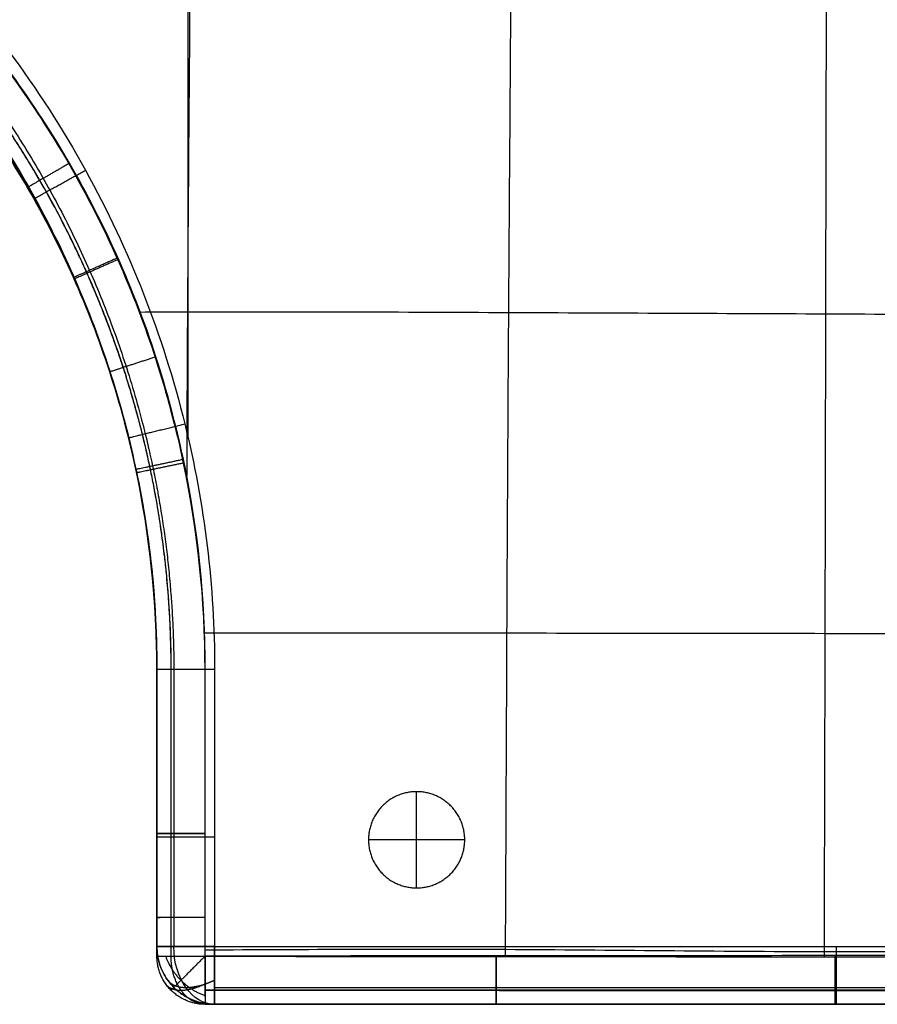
# Model space of a CAD drawing. Header units: millimetres. Extents: x 1391 to 4391, y -7600 to -6096.
# Tile 22 of 39: x 3500 to 3945, y -7600 to -7088. Entities that reach past the tile are written whole.
import ezdxf

# ---------------------------------------------------------------- set-up
doc = ezdxf.new("R2010")
doc.units = ezdxf.units.MM
doc.layers.add('COMPO2', color=9, linetype='Continuous', true_color=0x808080)

msp = doc.modelspace()

# ---------------------------------------------------------------- linework, layer by layer
at = {"layer": 'COMPO2'}
for p, q in [((3587.02, -6249.52, -544.46), (3587.02, -7304.23, -544.46)), ((3587.02, -6249.52, -722.56), (3587.02, -7304.23, -722.56)), ((3514.58, -7194.74, -378.3), (3514.58, -7194.74, -513.37)), ((3556.76, -7306.94, -378.32), (3556.76, -7306.94, -513.4)), ((3571.02, -7425.52, -378.42), (3571.02, -7425.52, -513.49)), ((3705.93, -7539.04, -722.54), (3705.93, -7489.04, -722.54)), ((3705.93, -7539.04, -767.54), (3705.93, -7489.04, -767.54)), ((3571.02, -7510.79, -378.49), (3571.02, -7510.79, -513.56)), ((3730.93, -7514.04, -722.54), (3680.93, -7514.04, -722.54)), ((3730.93, -7514.04, -767.54), (3680.93, -7514.04, -767.54)), ((3571.03, -7554.34, -378.53), (3571.03, -7554.34, -513.61)), ((3601.02, -7569.52, -544.46), (4247.02, -7569.52, -544.46)), ((3601.02, -7569.52, -722.56), (4247.02, -7569.52, -722.56)), ((3747.28, -7599.52, -378.38), (3747.28, -7599.52, -513.45)), ((3923.27, -7599.52, -378.24), (3923.27, -7599.52, -513.31))]:
    msp.add_line(p, q, dxfattribs=at)
at = {"layer": 'COMPO2', "extrusion": (0, -1, 0)}
for centre, start, end in [((3601.02, -574.46, 7569.52), 90, 180), ((3601.02, -692.56, 7569.52), 180, 270)]:
    msp.add_arc(centre, 30, start, end, dxfattribs=at)
at = {"layer": 'COMPO2', "extrusion": (-0.707107, 0, -0.707107)}
msp.add_arc((7569.52, -2952.51, -2140.1), 30, 0, 90, dxfattribs=at)
at = {"layer": 'COMPO2', "extrusion": (0.707107, 0, -0.707107)}
msp.add_arc((-7569.52, 2056.59, 3036.02), 30, 180, 270, dxfattribs=at)
at = {"layer": 'COMPO2', "extrusion": (0.503912, -0.701531, -0.503912)}
msp.add_arc((-1491.32, 3660.42, 7414.33), 30, 109.8951, 180.0032, dxfattribs=at)
at = {"layer": 'COMPO2', "extrusion": (0.503912, -0.701531, 0.503912)}
msp.add_arc((-1491.32, -4754.82, 6775.86), 30, 179.9968, 250.1049, dxfattribs=at)
at = {"layer": 'COMPO2'}
for points, knots in [([(3588.28, -6244.23, -347.39), (3588.28, -6246, -347.36), (3588.5, -6308.7, -346.46), (3588.64, -6412.89, -345.14), (3588.95, -6574.84, -343.92), (3589.25, -6740.51, -343.73), (3588.94, -6907.57, -344.57), (3588.23, -7074.5, -346.05), (3586.94, -7212.79, -347.12), (3586.58, -7297.98, -347.42), (3586.48, -7327.02, -347.49)], [3791.32162, 3791.32162, 3791.32162, 3791.32162, 3796.112041, 3961.852613, 4127.593184, 4293.333755, 4459.074326, 4624.814897, 4790.555468, 4876.829471, 4876.829471, 4876.829471, 4876.829471]), ([(3588.28, -6244.81, -544.14), (3588.29, -6246.39, -544.12), (3588.5, -6308.86, -543.22), (3588.64, -6412.89, -541.9), (3588.95, -6574.84, -540.68), (3589.25, -6740.51, -540.49), (3588.94, -6907.57, -541.33), (3588.23, -7074.5, -542.81), (3586.95, -7212.06, -543.87), (3586.59, -7296.5, -544.17), (3586.49, -7324.8, -544.25)], [3791.849102, 3791.849102, 3791.849102, 3791.849102, 3796.112041, 3961.852613, 4127.593184, 4293.333755, 4459.074326, 4624.814897, 4790.555468, 4874.631162, 4874.631162, 4874.631162, 4874.631162]), ([(3754.2, -6244.16, -347.31), (3754.21, -6245.61, -347.29), (3754.42, -6305.42, -346.24), (3754.68, -6412.04, -344.59), (3755.24, -6576.41, -342.99), (3755.66, -6741.98, -342.38), (3755.52, -6908.45, -342.68), (3754.85, -7074.64, -343.7), (3753.53, -7239.61, -344.99), (3752.66, -7408.1, -346.18), (3752.21, -7516.17, -347.01), (3751.93, -7573.5, -347.52), (3751.92, -7574.7, -347.53)], [3792.029765, 3792.029765, 3792.029765, 3792.029765, 3796.112041, 3961.852613, 4127.593184, 4293.333755, 4459.074326, 4624.814897, 4790.555468, 4956.296039, 5122.03661, 5125.559298, 5125.559298, 5125.559298, 5125.559298]), ([(3754.21, -6244.88, -544.06), (3754.21, -6246.08, -544.04), (3754.42, -6305.63, -543), (3754.68, -6412.04, -541.35), (3755.24, -6576.41, -539.75), (3755.66, -6741.98, -539.13), (3755.52, -6908.45, -539.44), (3754.85, -7074.64, -540.46), (3753.53, -7239.61, -541.75), (3752.66, -7408.1, -542.94), (3752.21, -7516.05, -543.77), (3751.93, -7573.27, -544.28), (3751.92, -7574.34, -544.29)], [3792.702194, 3792.702194, 3792.702194, 3792.702194, 3796.112041, 3961.852613, 4127.593184, 4293.333755, 4459.074326, 4624.814897, 4790.555468, 4956.296039, 5122.03661, 5125.207549, 5125.207549, 5125.207549, 5125.207549]), ([(3919.82, -6244.16, -347.3), (3919.82, -6245.03, -347.29), (3919.77, -6301.84, -346.29), (3919.7, -6411.56, -344.65), (3919.43, -6578.39, -343.03), (3919.23, -6743.58, -342.2), (3918.94, -6909.51, -342.06), (3918.67, -7075.39, -342.55), (3918.29, -7240.61, -343.62), (3918.01, -7407.52, -345.22), (3917.7, -7517.27, -346.61), (3917.55, -7573.96, -347.39), (3917.55, -7574.8, -347.4)], [3793.551845, 3793.551845, 3793.551845, 3793.551845, 3796.112041, 3961.852613, 4127.593184, 4293.333755, 4459.074326, 4624.814897, 4790.555468, 4956.296039, 5122.03661, 5124.512507, 5124.512507, 5124.512507, 5124.512507]), ([(3919.82, -6244.88, -544.05), (3919.81, -6245.5, -544.04), (3919.77, -6302.07, -543.05), (3919.7, -6411.56, -541.41), (3919.43, -6578.39, -539.79), (3919.23, -6743.58, -538.96), (3918.94, -6909.51, -538.81), (3918.67, -7075.39, -539.31), (3918.29, -7240.61, -540.38), (3918.01, -7407.52, -541.98), (3917.7, -7517.09, -543.37), (3917.56, -7573.59, -544.14), (3917.55, -7574.24, -544.15)], [3794.25363, 3794.25363, 3794.25363, 3794.25363, 3796.112041, 3961.852613, 4127.593184, 4293.333755, 4459.074326, 4624.814897, 4790.555468, 4956.296039, 5122.03661, 5123.96244, 5123.96244, 5123.96244, 5123.96244]), ([(3071.96, -6885.49, -544.46), (3114.78, -6886.38, -544.46), (3204.67, -6899.21, -544.46), (3334.54, -6953.11, -544.46), (3450.79, -7043.33, -544.46), (3538.68, -7161.34, -544.46), (3590.01, -7292.35, -544.46), (3601.03, -7382.59, -544.46), (3601.02, -7425.52, -544.46)], [0.33436, 0.33436, 0.33436, 0.33436, 128.818731, 270.791327, 418.519785, 566.241664, 708.197268, 836.995345, 836.995345, 836.995345, 836.995345]), ([(3071.96, -6885.49, -722.56), (3114.78, -6886.38, -722.56), (3204.67, -6899.21, -722.56), (3334.54, -6953.11, -722.56), (3450.79, -7043.33, -722.56), (3538.68, -7161.34, -722.56), (3590.01, -7292.35, -722.56), (3601.03, -7382.59, -722.56), (3601.02, -7425.52, -722.56)], [0.33436, 0.33436, 0.33436, 0.33436, 128.818731, 270.791327, 418.519785, 566.241664, 708.197268, 836.995345, 836.995345, 836.995345, 836.995345]), ([(2922.01, -6900.53, -347.74), (2924.26, -6900.53, -347.74), (2926.5, -6900.53, -347.74), (2928.74, -6900.53, -347.74), (2933.88, -6900.54, -347.73), (2939.02, -6900.54, -347.73), (2944.15, -6900.54, -347.73), (2983.7, -6900.55, -347.71), (3023.24, -6900.56, -347.7), (3062.77, -6900.57, -347.69), (3067.8, -6900.58, -347.68), (3072.83, -6900.56, -347.68), (3077.85, -6900.62, -347.68), (3095.75, -6900.86, -347.67), (3147.87, -6904.23, -347.65), (3235.44, -6923.22, -347.61), (3334.67, -6967.22, -347.54), (3424.42, -7032.39, -347.49), (3486.06, -7100.78, -347.45), (3526.25, -7162.56, -347.45), (3559.93, -7228.63, -347.47), (3588.26, -7316.45, -347.48), (3595.84, -7389.55, -347.54), (3595.87, -7425.54, -347.57)], [24.994719, 24.994719, 24.994719, 24.994719, 31.725976, 31.725976, 31.725976, 47.132861, 47.132861, 47.132861, 165.755729, 165.755729, 165.755729, 180.837834, 180.837834, 180.837834, 234.546678, 337.318829, 448.445631, 558.437349, 668.383522, 723.250397, 779.322749, 890.641932, 998.662915, 998.662915, 998.662915, 998.662915]), ([(3596.17, -7425.5, -544.33), (3596.2, -7388.83, -544.29), (3590.44, -7333.76, -544.24), (3571.41, -7262.7, -544.23), (3545.02, -7194.03, -544.21), (3498.84, -7114.19, -544.2), (3424.74, -7032.06, -544.25), (3350.12, -6977.99, -544.29), (3284.59, -6944.71, -544.33), (3218.19, -6919.31, -544.37), (3148.56, -6904.14, -544.4), (3096.1, -6900.74, -544.43), (3077.88, -6900.51, -544.44), (3072.85, -6900.44, -544.44), (3067.82, -6900.47, -544.44), (3062.79, -6900.47, -544.44), (3023.25, -6900.48, -544.46), (2983.71, -6900.49, -544.47), (2944.17, -6900.5, -544.49), (2939.03, -6900.5, -544.49), (2933.9, -6900.51, -544.49), (2928.76, -6900.51, -544.5), (2926.52, -6900.51, -544.5), (2924.28, -6900.51, -544.5), (2922.03, -6900.51, -544.5)], [0.004344, 0.004344, 0.004344, 0.004344, 109.991459, 165.148667, 220.328751, 330.284579, 440.229838, 550.222449, 605.112369, 660.358849, 763.143205, 817.829427, 817.829427, 817.829427, 832.911531, 832.911531, 832.911531, 951.534399, 951.534399, 951.534399, 966.941285, 966.941285, 966.941285, 973.672529, 973.672529, 973.672529, 973.672529]), ([(2922.02, -6925.52, -446.14), (2924.27, -6925.52, -446.14), (2926.51, -6925.52, -446.13), (2933.89, -6925.52, -446.13), (2939.02, -6925.52, -446.13), (2949.23, -6925.52, -446.13), (2954.3, -6925.52, -446.13), (2969.36, -6925.52, -446.13), (2979.34, -6925.52, -446.13), (2999.16, -6925.52, -446.13), (3009, -6925.52, -446.13), (3028.61, -6925.52, -446.13), (3038.37, -6925.52, -446.13), (3053.02, -6925.52, -446.13), (3057.9, -6925.52, -446.13), (3067.7, -6925.52, -446.13), (3072.62, -6925.5, -446.13), (3097.44, -6925.82, -446.13), (3117.15, -6927.26, -446.13), (3176.81, -6935.18, -446.13), (3215.88, -6945.27, -446.13), (3290.58, -6974.53, -446.13), (3325.78, -6993.43, -446.13), (3391.18, -7039.4, -446.13), (3421.02, -7066.21, -446.13), (3473.59, -7126.32, -446.12), (3496.18, -7159.37, -446.13), (3533.07, -7230.29, -446.13), (3547.26, -7268.01, -446.13), (3566.22, -7345.73, -446.12), (3571.02, -7385.59, -446.13), (3571.02, -7425.52, -446.13)], [7598.975496, 7598.975496, 7598.975496, 7598.975496, 7605.698658, 7605.698658, 7621.091915, 7621.091915, 7636.288655, 7636.288655, 7666.210775, 7666.210775, 7695.701401, 7695.701401, 7724.965723, 7724.965723, 7739.598469, 7739.598469, 7754.340237, 7754.340237, 7813.987342, 7813.987342, 7934.680821, 7934.680821, 8054.410953, 8054.410953, 8174.234232, 8174.234232, 8293.693282, 8293.693282, 8413.766765, 8413.766765, 8533.398163, 8533.398163, 8533.398163, 8533.398163]), ([(2922.02, -6925.52, -378.58), (2924.27, -6925.52, -378.58), (2926.51, -6925.52, -378.58), (2928.75, -6925.52, -378.58), (2933.89, -6925.52, -378.58), (2939.02, -6925.52, -378.57), (2944.16, -6925.52, -378.57), (2983.7, -6925.52, -378.55), (3023.24, -6925.52, -378.55), (3062.78, -6925.52, -378.53), (3067.89, -6925.52, -378.52), (3072.79, -6925.5, -378.52), (3077.54, -6925.56, -378.52), (3094.59, -6925.79, -378.51), (3144.23, -6928.97, -378.49), (3227.66, -6947.03, -378.45), (3322.2, -6988.9, -378.38), (3407.74, -7050.95, -378.33), (3466.49, -7116.1, -378.29), (3504.78, -7174.96, -378.29), (3536.86, -7237.91, -378.31), (3563.84, -7321.59, -378.32), (3571.02, -7391.23, -378.38), (3571.02, -7425.52, -378.42)], [24.994719, 24.994719, 24.994719, 24.994719, 31.725976, 31.725976, 31.725976, 47.132861, 47.132861, 47.132861, 165.755729, 165.755729, 165.755729, 180.837834, 180.837834, 180.837834, 234.546678, 337.318829, 448.445631, 558.437349, 668.383522, 723.250397, 779.322749, 890.641932, 998.662915, 998.662915, 998.662915, 998.662915]), ([(3571.02, -7425.52, -513.49), (3571.02, -7390.61, -513.45), (3565.51, -7338.17, -513.4), (3547.36, -7270.53, -513.39), (3522.23, -7205.16, -513.37), (3478.27, -7129.16, -513.36), (3407.74, -7050.96, -513.41), (3336.73, -6999.44, -513.45), (3274.36, -6967.73, -513.49), (3211.14, -6943.52, -513.53), (3144.85, -6929.05, -513.56), (3094.9, -6925.79, -513.59), (3077.54, -6925.56, -513.6), (3072.79, -6925.5, -513.6), (3067.89, -6925.52, -513.6), (3062.78, -6925.52, -513.6), (3023.24, -6925.52, -513.62), (2983.7, -6925.52, -513.63), (2944.16, -6925.52, -513.65), (2939.02, -6925.52, -513.65), (2933.89, -6925.52, -513.65), (2928.75, -6925.52, -513.65), (2926.51, -6925.52, -513.66), (2924.27, -6925.52, -513.66), (2922.02, -6925.52, -513.66)], [0.004344, 0.004344, 0.004344, 0.004344, 109.991459, 165.148667, 220.328751, 330.284579, 440.229838, 550.222449, 605.112369, 660.358849, 763.143205, 817.829427, 817.829427, 817.829427, 832.911531, 832.911531, 832.911531, 951.534399, 951.534399, 951.534399, 966.941285, 966.941285, 966.941285, 973.672529, 973.672529, 973.672529, 973.672529]), ([(4252.39, -7241.38, -347.29), (4250.1, -7241.37, -347.25), (4185.35, -7241.29, -346.06), (4080.4, -7241.72, -344.31), (3918.88, -7240.85, -343.29), (3753.96, -7240.23, -344.8), (3634.28, -7239.63, -346.62), (3570.21, -7239.93, -347.37), (3561.88, -7239.97, -347.47)], [-2414.119532, -2414.119532, -2414.119532, -2414.119532, -2408.082032, -2242.203735, -2076.325438, -1910.44714, -1744.568843, -1719.773147, -1719.773147, -1719.773147, -1719.773147]), ([(4251.65, -7241.38, -544.04), (4249.61, -7241.37, -544), (4185.15, -7241.29, -542.82), (4080.4, -7241.72, -541.07), (3918.88, -7240.85, -540.05), (3753.96, -7240.23, -541.56), (3634.46, -7239.63, -543.38), (3570.56, -7239.93, -544.13), (3562.41, -7239.97, -544.22)], [-2413.463452, -2413.463452, -2413.463452, -2413.463452, -2408.082032, -2242.203735, -2076.325438, -1910.44714, -1744.568843, -1720.292371, -1720.292371, -1720.292371, -1720.292371]), ([(4252.26, -7407.76, -347.45), (4250.3, -7407.75, -347.43), (4188.29, -7407.64, -346.7), (4082.89, -7407.52, -345.63), (3918.01, -7406.84, -345.01), (3756.03, -7406.74, -346.07), (3648, -7406.72, -347.13), (3595.52, -7406.65, -347.56)], [-2413.461739, -2413.461739, -2413.461739, -2413.461739, -2408.082032, -2242.203735, -2076.325438, -1910.44714, -1753.781846, -1753.781846, -1753.781846, -1753.781846]), ([(4251.78, -7407.76, -544.21), (4249.98, -7407.75, -544.19), (4188.15, -7407.64, -543.46), (4082.89, -7407.52, -542.39), (3918.01, -7406.84, -541.77), (3756.14, -7406.74, -542.83), (3648.22, -7406.72, -543.89), (3595.85, -7406.65, -544.31)], [-2413.022331, -2413.022331, -2413.022331, -2413.022331, -2408.082032, -2242.203735, -2076.325438, -1910.44714, -1754.112655, -1754.112655, -1754.112655, -1754.112655]), ([(3571.02, -7425.52, -378.42), (3571.02, -7453.94, -378.45), (3571.02, -7482.37, -378.46), (3571.02, -7510.79, -378.49), (3571.02, -7525.31, -378.5), (3571.02, -7539.82, -378.51), (3571.03, -7554.34, -378.53), (3571.03, -7561.06, -378.54), (3571.03, -7567.79, -378.55), (3571.02, -7574.52, -378.56)], [0.004294, 0.004294, 0.004294, 0.004294, 85.272504, 85.272504, 85.272504, 128.817901, 128.817901, 128.817901, 149.004334, 149.004334, 149.004334, 149.004334]), ([(3571.02, -7574.52, -513.64), (3571.03, -7567.79, -513.62), (3571.03, -7561.06, -513.62), (3571.03, -7554.34, -513.61), (3571.02, -7539.82, -513.59), (3571.02, -7525.31, -513.57), (3571.02, -7510.79, -513.56), (3571.02, -7482.37, -513.54), (3571.02, -7453.94, -513.52), (3571.02, -7425.52, -513.49)], [25.021526, 25.021526, 25.021526, 25.021526, 45.207981, 45.207981, 45.207981, 88.753378, 88.753378, 88.753378, 174.021589, 174.021589, 174.021589, 174.021589]), ([(3571.02, -7425.52, -446.13), (3571.02, -7453.94, -446.14), (3571.02, -7482.37, -446.13), (3571.02, -7525.3, -446.13), (3571.02, -7539.82, -446.12), (3571.03, -7561.06, -446.13), (3571.03, -7567.79, -446.13), (3571.02, -7574.52, -446.14)], [3251.738872, 3251.738872, 3251.738872, 3251.738872, 3341.055378, 3341.055378, 3386.669779, 3386.669779, 3407.809686, 3407.809686, 3407.809686, 3407.809686]), ([(3595.87, -7425.54, -347.57), (3595.89, -7453.96, -347.6), (3595.91, -7482.38, -347.62), (3595.94, -7510.81, -347.64), (3595.95, -7525.32, -347.66), (3595.96, -7539.84, -347.67), (3595.98, -7554.36, -347.69), (3595.98, -7561.09, -347.7), (3595.99, -7567.82, -347.71), (3595.99, -7574.55, -347.72)], [0.004294, 0.004294, 0.004294, 0.004294, 85.272504, 85.272504, 85.272504, 128.817901, 128.817901, 128.817901, 149.004334, 149.004334, 149.004334, 149.004334]), ([(3596.06, -7574.49, -544.48), (3596.06, -7567.76, -544.47), (3596.07, -7561.04, -544.46), (3596.07, -7554.31, -544.45), (3596.09, -7539.8, -544.43), (3596.09, -7525.29, -544.42), (3596.11, -7510.77, -544.4), (3596.13, -7482.35, -544.38), (3596.15, -7453.93, -544.36), (3596.17, -7425.5, -544.33)], [25.021526, 25.021526, 25.021526, 25.021526, 45.207981, 45.207981, 45.207981, 88.753378, 88.753378, 88.753378, 174.021589, 174.021589, 174.021589, 174.021589]), ([(4252.06, -7572.5, -347.7), (4250.86, -7572.48, -347.7), (4191.81, -7571.66, -347.57), (4085.39, -7571.39, -347.43), (3916.93, -7572.95, -347.32), (3755.59, -7570.64, -347.49), (3647.99, -7571.11, -347.62), (3595.99, -7571.4, -347.71)], [-2411.530999, -2411.530999, -2411.530999, -2411.530999, -2408.082032, -2242.203735, -2076.325438, -1910.44714, -1754.667299, -1754.667299, -1754.667299, -1754.667299]), ([(4251.97, -7572.5, -544.46), (4250.8, -7572.48, -544.46), (4191.79, -7571.66, -544.32), (4085.39, -7571.39, -544.19), (3916.93, -7572.95, -544.08), (3755.61, -7570.64, -544.25), (3648.03, -7571.11, -544.38), (3596.06, -7571.4, -544.47)], [-2411.445965, -2411.445965, -2411.445965, -2411.445965, -2408.082032, -2242.203735, -2076.325438, -1910.44714, -1754.735049, -1754.735049, -1754.735049, -1754.735049]), ([(3595.99, -7574.55, -347.72), (3646.42, -7574.6, -347.64), (3696.84, -7574.65, -347.59), (3747.26, -7574.7, -347.53), (3805.92, -7574.75, -347.48), (3864.59, -7574.79, -347.41), (3923.27, -7574.8, -347.4), (3982.1, -7574.81, -347.39), (4040.93, -7574.78, -347.44), (4099.76, -7574.73, -347.49), (4128.6, -7574.71, -347.52), (4157.45, -7574.68, -347.55), (4186.29, -7574.65, -347.59), (4201.09, -7574.63, -347.61), (4215.89, -7574.61, -347.63), (4230.7, -7574.59, -347.66), (4237.82, -7574.58, -347.67), (4244.94, -7574.57, -347.69), (4252.06, -7574.56, -347.7)], [24.987565, 24.987565, 24.987565, 24.987565, 176.240511, 176.240511, 176.240511, 352.231829, 352.231829, 352.231829, 528.702175, 528.702175, 528.702175, 615.226414, 615.226414, 615.226414, 659.622512, 659.622512, 659.622512, 680.982791, 680.982791, 680.982791, 680.982791]), ([(4251.98, -7574.48, -544.46), (4244.86, -7574.47, -544.45), (4237.74, -7574.46, -544.43), (4230.62, -7574.45, -544.42), (4215.83, -7574.43, -544.39), (4201.03, -7574.41, -544.37), (4186.23, -7574.4, -544.35), (4157.4, -7574.36, -544.31), (4128.56, -7574.33, -544.27), (4099.72, -7574.31, -544.25), (4040.9, -7574.26, -544.19), (3982.08, -7574.23, -544.14), (3923.27, -7574.24, -544.15), (3864.62, -7574.25, -544.16), (3805.96, -7574.29, -544.23), (3747.3, -7574.35, -544.29), (3696.88, -7574.39, -544.34), (3646.47, -7574.45, -544.4), (3596.06, -7574.49, -544.48)], [25.016756, 25.016756, 25.016756, 25.016756, 46.377041, 46.377041, 46.377041, 90.77314, 90.77314, 90.77314, 177.29738, 177.29738, 177.29738, 353.767727, 353.767727, 353.767727, 529.759046, 529.759046, 529.759046, 681.011935, 681.011935, 681.011935, 681.011935]), ([(3596.02, -7599.52, -378.56), (3646.44, -7599.52, -378.48), (3696.86, -7599.52, -378.43), (3747.28, -7599.52, -378.38), (3805.94, -7599.52, -378.32), (3864.6, -7599.52, -378.25), (3923.27, -7599.52, -378.24), (3982.09, -7599.52, -378.23), (4040.92, -7599.52, -378.28), (4099.74, -7599.52, -378.33), (4128.58, -7599.52, -378.36), (4157.42, -7599.52, -378.39), (4186.26, -7599.52, -378.43), (4201.06, -7599.52, -378.45), (4215.86, -7599.52, -378.48), (4230.66, -7599.52, -378.5), (4237.78, -7599.52, -378.52), (4244.9, -7599.52, -378.53), (4252.02, -7599.52, -378.54)], [24.987565, 24.987565, 24.987565, 24.987565, 176.240511, 176.240511, 176.240511, 352.231829, 352.231829, 352.231829, 528.702175, 528.702175, 528.702175, 615.226414, 615.226414, 615.226414, 659.622512, 659.622512, 659.622512, 680.982791, 680.982791, 680.982791, 680.982791]), ([(4252.02, -7599.52, -513.62), (4244.9, -7599.52, -513.61), (4237.78, -7599.52, -513.59), (4230.66, -7599.52, -513.58), (4215.86, -7599.52, -513.55), (4201.06, -7599.52, -513.53), (4186.26, -7599.52, -513.51), (4157.42, -7599.52, -513.47), (4128.58, -7599.52, -513.43), (4099.74, -7599.52, -513.41), (4040.92, -7599.52, -513.35), (3982.09, -7599.52, -513.3), (3923.27, -7599.52, -513.31), (3864.6, -7599.52, -513.32), (3805.94, -7599.52, -513.39), (3747.28, -7599.52, -513.45), (3696.86, -7599.52, -513.5), (3646.44, -7599.52, -513.56), (3596.02, -7599.52, -513.64)], [25.016756, 25.016756, 25.016756, 25.016756, 46.377041, 46.377041, 46.377041, 90.77314, 90.77314, 90.77314, 177.29738, 177.29738, 177.29738, 353.767727, 353.767727, 353.767727, 529.759046, 529.759046, 529.759046, 681.011935, 681.011935, 681.011935, 681.011935]), ([(3596.02, -7599.52, -446.14), (3646.44, -7599.52, -446.12), (3696.86, -7599.52, -446.13), (3805.94, -7599.52, -446.14), (3864.6, -7599.52, -446.12), (3982.09, -7599.52, -446.12), (4040.92, -7599.52, -446.14), (4128.58, -7599.52, -446.13), (4157.42, -7599.52, -446.13), (4193.61, -7599.52, -446.13), (4200.95, -7599.52, -446.13), (4215.75, -7599.52, -446.13), (4223.2, -7599.52, -446.13), (4237.78, -7599.52, -446.13), (4244.9, -7599.52, -446.13), (4252.02, -7599.52, -446.14)], [3459.002441, 3459.002441, 3459.002441, 3459.002441, 3610.255288, 3610.255288, 3786.246802, 3786.246802, 3962.716809, 3962.716809, 4049.241065, 4049.241065, 4071.267973, 4071.267973, 4093.63716, 4093.63716, 4114.99763, 4114.99763, 4114.99763, 4114.99763])]:
    msp.add_open_spline(points, degree=3, knots=knots, dxfattribs=at)
for points, weights, degree, knots in [([(3071.52, -6906.7, -553.24), (3112.63, -6907.55, -553.24), (3198.95, -6919.87, -553.24), (3323.72, -6971.65, -553.24), (3435.45, -7058.36, -553.24), (3519.92, -7171.79, -553.24), (3569.24, -7297.65, -553.24), (3579.81, -7384.31, -553.24), (3579.81, -7425.52, -553.24)], [0.853553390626, 0.853553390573, 0.853553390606, 0.853553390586, 0.853553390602, 0.853553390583, 0.853553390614, 0.853553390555, 0.853553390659], 3, [0.33436, 0.33436, 0.33436, 0.33436, 128.818731, 270.791327, 418.519785, 566.241664, 708.197268, 836.995345, 836.995345, 836.995345, 836.995345]), ([(3071.52, -6906.7, -713.78), (3112.63, -6907.55, -713.78), (3198.95, -6919.87, -713.78), (3323.72, -6971.65, -713.78), (3435.45, -7058.36, -713.78), (3519.92, -7171.79, -713.78), (3569.24, -7297.65, -713.78), (3579.81, -7384.31, -713.78), (3579.81, -7425.52, -713.78)], [0.853553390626, 0.853553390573, 0.853553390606, 0.853553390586, 0.853553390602, 0.853553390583, 0.853553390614, 0.853553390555, 0.853553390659], 3, [0.33436, 0.33436, 0.33436, 0.33436, 128.818731, 270.791327, 418.519785, 566.241664, 708.197268, 836.995345, 836.995345, 836.995345, 836.995345]), ([(2922.01, -6918.2, -356.78), (2924.26, -6918.2, -356.78), (2926.5, -6918.2, -356.78), (2928.75, -6918.2, -356.78), (2933.88, -6918.2, -356.77), (2939.02, -6918.2, -356.77), (2944.15, -6918.2, -356.77), (2983.69, -6918.21, -356.76), (3023.23, -6918.21, -356.76), (3062.78, -6918.22, -356.74), (3067.86, -6918.22, -356.74), (3072.8, -6918.2, -356.74), (3077.63, -6918.26, -356.74), (3094.92, -6918.49, -356.73), (3145.28, -6921.73, -356.72), (3229.92, -6940.06, -356.69), (3325.83, -6982.55, -356.65), (3412.61, -7045.52, -356.62), (3472.21, -7111.61, -356.59), (3511.06, -7171.33, -356.59), (3543.61, -7235.2, -356.61), (3570.98, -7320.1, -356.61), (3578.28, -7390.75, -356.65), (3578.29, -7425.54, -356.67)], [0.853637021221, 0.853641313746, 0.853645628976, 0.853649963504, 0.853659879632, 0.853669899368, 0.853680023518, 0.853757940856, 0.853842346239, 0.853932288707, 0.853943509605, 0.853955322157, 0.853967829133, 0.854012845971, 0.854145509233, 0.854417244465, 0.854783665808, 0.855139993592, 0.855325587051, 0.855356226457, 0.855316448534, 0.855137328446, 0.854823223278, 0.854623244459], 3, [24.994719, 24.994719, 24.994719, 24.994719, 31.725976, 31.725976, 31.725976, 47.132861, 47.132861, 47.132861, 165.755729, 165.755729, 165.755729, 180.837834, 180.837834, 180.837834, 234.546678, 337.318829, 448.445631, 558.437349, 668.383522, 723.250397, 779.322749, 890.641932, 998.662915, 998.662915, 998.662915, 998.662915]), ([(3578.4, -7425.51, -535.36), (3578.41, -7390.07, -535.34), (3572.82, -7336.87, -535.3), (3554.42, -7268.23, -535.3), (3528.92, -7201.89, -535.29), (3484.31, -7124.77, -535.28), (3412.74, -7045.42, -535.31), (3340.67, -6993.15, -535.33), (3277.36, -6960.98, -535.36), (3213.22, -6936.42, -535.39), (3145.95, -6921.75, -535.41), (3095.25, -6918.45, -535.42), (3077.64, -6918.22, -535.43), (3072.81, -6918.16, -535.43), (3067.87, -6918.18, -535.43), (3062.79, -6918.18, -535.44), (3023.25, -6918.18, -535.45), (2983.71, -6918.19, -535.45), (2944.17, -6918.19, -535.46), (2939.03, -6918.19, -535.46), (2933.89, -6918.19, -535.47), (2928.76, -6918.19, -535.47), (2926.52, -6918.19, -535.47), (2924.27, -6918.19, -535.47), (2922.03, -6918.19, -535.47)], [0.852479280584, 0.852277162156, 0.852030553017, 0.851852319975, 0.851737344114, 0.851735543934, 0.851953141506, 0.852261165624, 0.852500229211, 0.852746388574, 0.852954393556, 0.853094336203, 0.853138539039, 0.853151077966, 0.853162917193, 0.853174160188, 0.853264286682, 0.853348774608, 0.853426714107, 0.853436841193, 0.853446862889, 0.85345678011, 0.853461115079, 0.853465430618, 0.853469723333], 3, [0.004344, 0.004344, 0.004344, 0.004344, 109.991459, 165.148667, 220.328751, 330.284579, 440.229838, 550.222449, 605.112369, 660.358849, 763.143205, 817.829427, 817.829427, 817.829427, 832.911531, 832.911531, 832.911531, 951.534399, 951.534399, 951.534399, 966.941285, 966.941285, 966.941285, 973.672529, 973.672529, 973.672529, 973.672529]), ([(3578.29, -7425.54, -356.67), (3578.3, -7453.96, -356.69), (3578.31, -7482.38, -356.7), (3578.31, -7510.8, -356.71), (3578.32, -7525.32, -356.72), (3578.33, -7539.84, -356.73), (3578.33, -7554.35, -356.74), (3578.33, -7561.08, -356.75), (3578.33, -7567.81, -356.76), (3578.34, -7574.54, -356.76)], [0.85462324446, 0.854478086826, 0.854318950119, 0.854153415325, 0.854068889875, 0.853982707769, 0.853895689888, 0.853855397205, 0.853814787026, 0.853774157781], 3, [0.004294, 0.004294, 0.004294, 0.004294, 85.272504, 85.272504, 85.272504, 128.817901, 128.817901, 128.817901, 149.004334, 149.004334, 149.004334, 149.004334]), ([(3578.36, -7574.5, -535.46), (3578.36, -7567.77, -535.45), (3578.36, -7561.04, -535.44), (3578.36, -7554.32, -535.44), (3578.37, -7539.8, -535.42), (3578.37, -7525.29, -535.41), (3578.37, -7510.78, -535.41), (3578.38, -7482.35, -535.39), (3578.39, -7453.93, -535.39), (3578.4, -7425.51, -535.36)], [0.853332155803, 0.853291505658, 0.853250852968, 0.853210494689, 0.853123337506, 0.853036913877, 0.85295204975, 0.852785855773, 0.852625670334, 0.852479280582], 3, [25.021526, 25.021526, 25.021526, 25.021526, 45.207981, 45.207981, 45.207981, 88.753378, 88.753378, 88.753378, 174.021589, 174.021589, 174.021589, 174.021589]), ([(3705.93, -7539.04, -722.54), (3680.93, -7539.04, -722.54), (3680.93, -7514.04, -722.54), (3680.93, -7489.04, -722.54), (3705.93, -7489.04, -722.54), (3730.93, -7489.04, -722.54), (3730.93, -7514.04, -722.54), (3730.93, -7539.04, -722.54), (3705.93, -7539.04, -722.54)], [1, 0.707106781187, 1, 0.707106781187, 1, 0.707106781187, 1, 0.707106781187, 1], 2, [-157.079633, -157.079633, -157.079633, -117.809725, -117.809725, -78.539816, -78.539816, -39.269908, -39.269908, 0, 0, 0]), ([(3705.93, -7539.04, -767.54), (3680.93, -7539.04, -767.54), (3680.93, -7514.04, -767.54), (3680.93, -7489.04, -767.54), (3705.93, -7489.04, -767.54), (3730.93, -7489.04, -767.54), (3730.93, -7514.04, -767.54), (3730.93, -7539.04, -767.54), (3705.93, -7539.04, -767.54)], [1, 0.707106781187, 1, 0.707106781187, 1, 0.707106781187, 1, 0.707106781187, 1], 2, [-157.079633, -157.079633, -157.079633, -117.809725, -117.809725, -78.539816, -78.539816, -39.269908, -39.269908, 0, 0, 0]), ([(3705.93, -7539.04, -745.04), (3680.93, -7539.04, -745.04), (3680.93, -7514.04, -745.04), (3680.93, -7489.04, -745.04), (3705.93, -7489.04, -745.04), (3730.93, -7489.04, -745.04), (3730.93, -7514.04, -745.04), (3730.93, -7539.04, -745.04), (3705.93, -7539.04, -745.04)], [1, 0.707106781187, 1, 0.707106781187, 1, 0.707106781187, 1, 0.707106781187, 1], 2, [-157.079633, -157.079633, -157.079633, -117.809725, -117.809725, -78.539816, -78.539816, -39.269908, -39.269908, 0, 0, 0]), ([(3575.61, -7574.54, -360.76), (3577.9, -7581.42, -356.77), (3583.51, -7587.03, -356.77), (3589.13, -7592.65, -356.77), (3596.01, -7594.94, -360.76)], [0.971549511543, 0.939423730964, 1, 0.939423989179, 0.971549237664], 2, [23.943855, 23.943855, 23.943855, 39.269627, 39.269627, 54.595333, 54.595333, 54.595333]), ([(3595.99, -7574.55, -347.72), (3588.68, -7581.87, -347.74), (3583.51, -7587.03, -356.77), (3578.35, -7592.2, -365.8), (3578.35, -7592.2, -378.56)], [0.996881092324, 0.922614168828, 1, 0.922611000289, 0.996887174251], 2, [54.694183, 54.694183, 54.694183, 74.295974, 74.295974, 93.898567, 93.898567, 93.898567]), ([(3596.02, -7599.52, -513.64), (3588.69, -7599.52, -522.68), (3583.52, -7592.18, -529.08), (3578.35, -7584.85, -535.47), (3578.36, -7574.5, -535.46)], [0.996845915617, 0.922276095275, 1, 0.922343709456, 0.996716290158], 2, [54.659825, 54.659825, 54.659825, 74.303597, 74.303597, 93.930281, 93.930281, 93.930281]), ([(3575.59, -7588.93, -513.64), (3577.89, -7592.18, -522.14), (3583.52, -7592.18, -529.08), (3589.15, -7592.18, -536.02), (3596.05, -7588.93, -538.84)], [0.971606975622, 0.939245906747, 1, 0.93924266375, 0.971610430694], 2, [23.906333, 23.906333, 23.906333, 39.266363, 39.266363, 54.627213, 54.627213, 54.627213]), ([(3596, -7592.21, -356.76), (3646.41, -7592.22, -356.71), (3696.82, -7592.24, -356.68), (3747.26, -7592.26, -356.64), (3805.9, -7592.28, -356.61), (3864.59, -7592.29, -356.56), (3923.27, -7592.3, -356.55), (3982.1, -7592.3, -356.55), (4040.95, -7592.29, -356.58), (4099.75, -7592.27, -356.62), (4128.6, -7592.26, -356.63), (4157.45, -7592.25, -356.65), (4186.28, -7592.24, -356.68), (4201.09, -7592.24, -356.69), (4215.89, -7592.23, -356.71), (4230.69, -7592.22, -356.73), (4237.81, -7592.22, -356.73), (4244.93, -7592.22, -356.74), (4252.05, -7592.21, -356.75)], [0.85377825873, 0.854082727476, 0.854462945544, 0.854787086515, 0.855165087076, 0.855470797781, 0.855521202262, 0.855571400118, 0.855383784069, 0.855045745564, 0.854879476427, 0.854672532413, 0.854433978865, 0.85431172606, 0.854181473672, 0.854045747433, 0.853980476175, 0.853913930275, 0.853846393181], 3, [24.987565, 24.987565, 24.987565, 24.987565, 176.240511, 176.240511, 176.240511, 352.231829, 352.231829, 352.231829, 528.702175, 528.702175, 528.702175, 615.226414, 615.226414, 615.226414, 659.622512, 659.622512, 659.622512, 680.982791, 680.982791, 680.982791, 680.982791]), ([(4251.99, -7592.18, -535.45), (4244.87, -7592.18, -535.44), (4237.75, -7592.18, -535.43), (4230.63, -7592.17, -535.42), (4215.83, -7592.17, -535.4), (4201.04, -7592.16, -535.38), (4186.24, -7592.15, -535.37), (4157.4, -7592.14, -535.34), (4128.56, -7592.13, -535.32), (4099.73, -7592.12, -535.31), (4040.88, -7592.11, -535.27), (3982.09, -7592.1, -535.24), (3923.27, -7592.1, -535.24), (3864.62, -7592.1, -535.25), (3805.99, -7592.12, -535.3), (3747.29, -7592.14, -535.33), (3696.9, -7592.15, -535.37), (3646.48, -7592.17, -535.4), (3596.05, -7592.19, -535.46)], [0.853259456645, 0.853191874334, 0.853125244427, 0.853059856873, 0.852923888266, 0.852793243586, 0.852670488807, 0.852430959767, 0.852222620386, 0.852055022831, 0.851714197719, 0.85152453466, 0.851575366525, 0.851626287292, 0.8519351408, 0.852315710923, 0.852642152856, 0.8530235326, 0.853328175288], 3, [25.016756, 25.016756, 25.016756, 25.016756, 46.377041, 46.377041, 46.377041, 90.77314, 90.77314, 90.77314, 177.29738, 177.29738, 177.29738, 353.767727, 353.767727, 353.767727, 529.759046, 529.759046, 529.759046, 681.011935, 681.011935, 681.011935, 681.011935])]:
    msp.add_rational_spline(points, weights, degree=degree, knots=knots, dxfattribs=at)
for points, weights in [([(3071.34, -6915.49, -692.56), (3571.02, -6925.84, -692.56), (3571.02, -7425.52, -692.56)], [0.999738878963, 0.707237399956, 1]), ([(3071.34, -6915.49, -574.46), (3571.02, -6925.84, -574.46), (3571.02, -7425.52, -574.46)], [0.999738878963, 0.707237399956, 1]), ([(3071.34, -6915.49, -633.51), (3571.02, -6925.84, -633.51), (3571.02, -7425.52, -633.51)], [0.999738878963, 0.707237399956, 1]), ([(3525.21, -7162.7, -347.45), (3503.79, -7175.09, -347.76), (3503.79, -7175.09, -378.29)], [1, 0.710694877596, 1]), ([(3507.67, -7180.65, -574.46), (3507.67, -7180.65, -544.46), (3533.94, -7166.16, -544.46)], [1, 0.707106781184, 1]), ([(3507.67, -7180.65, -692.56), (3507.67, -7180.65, -722.56), (3533.94, -7166.16, -722.56)], [1, 0.707106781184, 1]), ([(3527.64, -7221.79, -513.37), (3527.64, -7221.79, -544.53), (3550.7, -7211.5, -544.21)], [1, 0.703550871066, 1]), ([(3550.64, -7212.61, -347.46), (3528.02, -7222.65, -347.77), (3528.02, -7222.65, -378.3)], [1, 0.71063496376, 1]), ([(3546.49, -7270.82, -513.39), (3546.49, -7270.82, -544.52), (3570.49, -7263.01, -544.23)], [1, 0.703720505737, 1]), ([(3556.39, -7305.14, -574.46), (3556.39, -7305.14, -544.46), (3585.52, -7297.97, -544.46)], [1, 0.707106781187, 1]), ([(3556.39, -7305.14, -692.56), (3556.39, -7305.14, -722.56), (3585.52, -7297.97, -722.56)], [1, 0.707106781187, 1]), ([(3560.09, -7321.53, -513.4), (3560.09, -7321.52, -544.52), (3584.76, -7316.28, -544.24)], [1, 0.70399760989, 1]), ([(3584.74, -7318.31, -347.49), (3560.48, -7323.37, -347.76), (3560.48, -7323.37, -378.33)], [1, 0.710182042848, 1]), ([(3596.17, -7425.5, -544.33), (3571.02, -7425.5, -544.52), (3571.02, -7425.52, -513.49)], [1, 0.704958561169, 1]), ([(3595.87, -7425.54, -347.57), (3571.02, -7425.54, -347.76), (3571.02, -7425.52, -378.42)], [1, 0.709246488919, 1]), ([(3601.02, -7425.52, -544.46), (3571.02, -7425.52, -544.46), (3571.02, -7425.52, -574.46)], [1, 0.707106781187, 1]), ([(3601.02, -7425.52, -722.56), (3571.02, -7425.52, -722.56), (3571.02, -7425.52, -692.56)], [1, 0.707106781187, 1]), ([(3571.02, -7510.79, -513.56), (3571.02, -7510.77, -544.51), (3596.11, -7510.77, -544.4)], [1, 0.705904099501, 1]), ([(3595.94, -7510.81, -347.64), (3571.02, -7510.81, -347.75), (3571.02, -7510.79, -378.49)], [1, 0.708306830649, 1]), ([(3571.02, -7512.52, -574.46), (3571.02, -7512.52, -544.46), (3601.02, -7512.52, -544.46)], [1, 0.707106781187, 1]), ([(3571.02, -7512.52, -692.56), (3571.02, -7512.52, -722.56), (3601.02, -7512.52, -722.56)], [1, 0.707106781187, 1]), ([(3571.03, -7554.34, -513.61), (3571.03, -7554.31, -544.51), (3596.07, -7554.31, -544.45)], [1, 0.706420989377, 1]), ([(3595.98, -7554.36, -347.69), (3571.03, -7554.36, -347.75), (3571.03, -7554.34, -378.53)], [1, 0.707791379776, 1]), ([(3571.02, -7569.52, -574.46), (3571.02, -7599.52, -574.46), (3601.02, -7599.52, -574.46)], [1, 0.707106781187, 1]), ([(3601.02, -7599.52, -692.56), (3571.02, -7599.52, -692.56), (3571.02, -7569.52, -692.56)], [1, 0.707106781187, 1]), ([(3571.02, -7569.52, -633.51), (3571.02, -7599.52, -633.51), (3601.02, -7599.52, -633.51)], [1, 0.707106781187, 1]), ([(3601.02, -7599.52, -574.46), (3601.02, -7599.52, -544.46), (3601.02, -7569.52, -544.46)], [1, 0.707106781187, 1]), ([(3601.02, -7569.52, -722.56), (3601.02, -7599.52, -722.56), (3601.02, -7599.52, -692.56)], [1, 0.707106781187, 1]), ([(3924.02, -7599.52, -574.46), (3924.02, -7599.52, -544.46), (3924.02, -7569.52, -544.46)], [1, 0.707106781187, 1]), ([(3924.02, -7599.52, -692.56), (3924.02, -7599.52, -722.56), (3924.02, -7569.52, -722.56)], [1, 0.707106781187, 1]), ([(3571.02, -7574.52, -513.64), (3571.02, -7574.49, -544.51), (3596.06, -7574.49, -544.48)], [1, 0.706664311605, 1]), ([(3571.02, -7574.52, -378.56), (3571.02, -7574.55, -347.76), (3595.99, -7574.55, -347.72)], [1, 0.707548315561, 1]), ([(3596.02, -7599.52, -378.56), (3571.02, -7599.52, -378.56), (3571.02, -7574.52, -378.56)], [1, 0.707061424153, 1]), ([(3596.02, -7599.52, -513.64), (3571.02, -7599.52, -513.64), (3571.02, -7574.52, -513.64)], [1, 0.707061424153, 1]), ([(3596.02, -7599.52, -446.1), (3571.02, -7599.52, -446.1), (3571.02, -7574.52, -446.1)], [1, 0.707061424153, 1]), ([(3595.99, -7574.55, -347.72), (3595.99, -7599.52, -347.76), (3596.02, -7599.52, -378.56)], [1, 0.707556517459, 1]), ([(3596.06, -7574.49, -544.48), (3596.06, -7599.52, -544.52), (3596.02, -7599.52, -513.64)], [1, 0.706656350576, 1]), ([(3747.26, -7574.7, -347.53), (3747.26, -7599.52, -347.75), (3747.28, -7599.52, -378.38)], [1, 0.709574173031, 1]), ([(3747.28, -7599.52, -513.45), (3747.3, -7599.52, -544.51), (3747.3, -7574.35, -544.29)], [1, 0.704631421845, 1]), ([(3923.27, -7599.52, -513.31), (3923.27, -7599.52, -544.5), (3923.27, -7574.24, -544.15)], [1, 0.70315073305, 1]), ([(3923.27, -7574.8, -347.4), (3923.27, -7599.52, -347.74), (3923.27, -7599.52, -378.24)], [1, 0.711042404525, 1])]:
    msp.add_rational_spline(points, weights, degree=2, dxfattribs=at)
for points in [[(3571.02, -7425.52, -574.46), (3571.02, -7425.52, -633.51), (3571.02, -7425.52, -692.56)], [(3571.02, -7425.52, -574.46), (3571.02, -7497.52, -574.46), (3571.02, -7569.52, -574.46)], [(3571.02, -7425.52, -692.56), (3571.02, -7497.52, -692.56), (3571.02, -7569.52, -692.56)], [(3571.02, -7425.52, -633.51), (3571.02, -7497.52, -633.51), (3571.02, -7569.52, -633.51)], [(3579.81, -7425.52, -553.24), (3579.81, -7497.52, -553.24), (3579.81, -7569.52, -553.24)], [(3579.81, -7425.52, -713.78), (3579.81, -7497.52, -713.78), (3579.81, -7569.52, -713.78)], [(3601.02, -7425.52, -544.46), (3601.02, -7497.52, -544.46), (3601.02, -7569.52, -544.46)], [(3601.02, -7425.52, -722.56), (3601.02, -7497.52, -722.56), (3601.02, -7569.52, -722.56)], [(3705.93, -7489.04, -722.54), (3705.93, -7489.04, -745.04), (3705.93, -7489.04, -767.54)], [(3571.02, -7512.52, -574.46), (3571.02, -7512.52, -633.51), (3571.02, -7512.52, -692.56)], [(3680.93, -7514.04, -722.54), (3680.93, -7514.04, -745.04), (3680.93, -7514.04, -767.54)], [(3730.93, -7514.04, -722.54), (3730.93, -7514.04, -745.04), (3730.93, -7514.04, -767.54)], [(3705.93, -7539.04, -722.54), (3705.93, -7539.04, -745.04), (3705.93, -7539.04, -767.54)], [(3571.02, -7569.52, -692.56), (3571.02, -7569.52, -633.51), (3571.02, -7569.52, -574.46)], [(3571.02, -7574.52, -378.56), (3571.02, -7574.52, -446.1), (3571.02, -7574.52, -513.64)], [(3578.35, -7592.2, -378.56), (3578.35, -7592.2, -446.1), (3578.35, -7592.2, -513.64)], [(3579.81, -7590.73, -692.56), (3579.81, -7590.73, -633.51), (3579.81, -7590.73, -574.46)], [(3601.02, -7590.73, -553.24), (3924.02, -7590.73, -553.24), (4247.02, -7590.73, -553.24)], [(3601.02, -7590.73, -713.78), (3924.02, -7590.73, -713.78), (4247.02, -7590.73, -713.78)], [(3596.02, -7599.52, -378.56), (3596.02, -7599.52, -446.1), (3596.02, -7599.52, -513.64)], [(3601.02, -7599.52, -692.56), (3601.02, -7599.52, -633.51), (3601.02, -7599.52, -574.46)], [(3601.02, -7599.52, -574.46), (3924.02, -7599.52, -574.46), (4247.02, -7599.52, -574.46)], [(3601.02, -7599.52, -692.56), (3924.02, -7599.52, -692.56), (4247.02, -7599.52, -692.56)], [(3601.02, -7599.52, -633.51), (3924.02, -7599.52, -633.51), (4247.02, -7599.52, -633.51)], [(3924.02, -7599.52, -574.46), (3924.02, -7599.52, -633.51), (3924.02, -7599.52, -692.56)]]:
    msp.add_open_spline(points, degree=2, dxfattribs=at)

doc.saveas('drawing.dxf')
